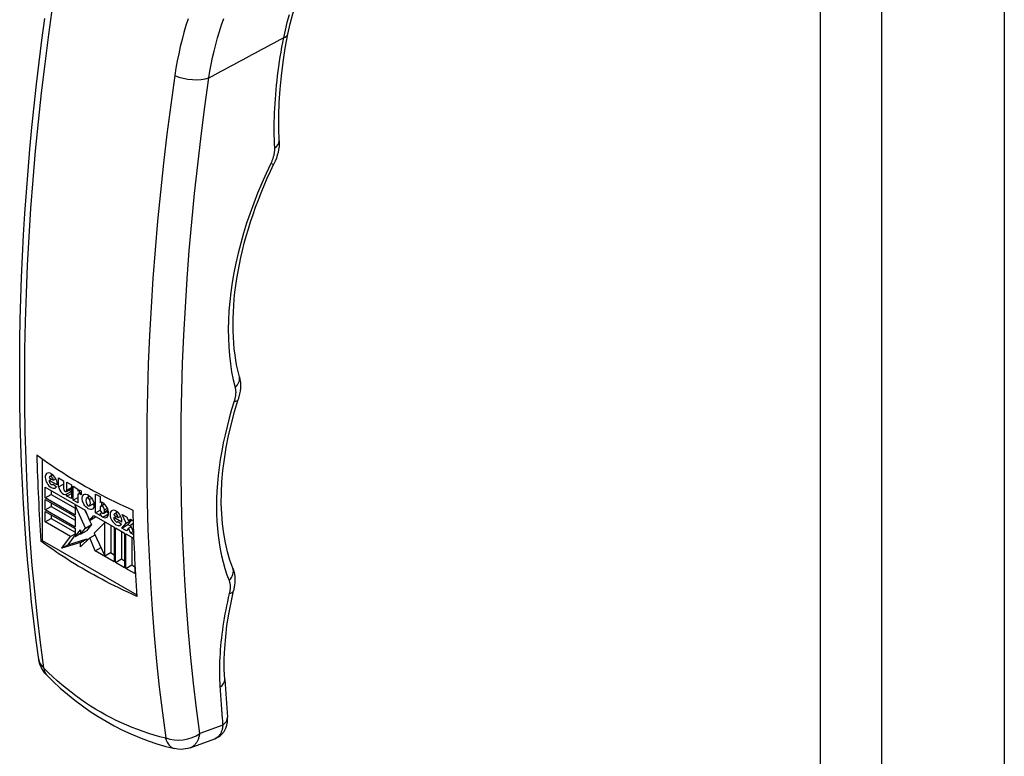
# Model space of a CAD drawing. Header units: inches. Extents: x 161 to 187.7, y 47.4 to 101.3.
# Tile 3 of 6: x 183.3 to 186.9, y 63.6 to 66.3. Entities that reach past the tile are written whole.
import ezdxf

# ---------------------------------------------------------------- set-up
doc = ezdxf.new("R2010")
doc.units = ezdxf.units.IN
doc.header["$MEASUREMENT"] = 0
doc.layers.add('Visible Edges(ANSI)', color=7, linetype='Continuous', lineweight=25)
doc.layers.add('Visible Tangent Edges(ANSI)', color=7, linetype='Continuous', lineweight=25)

msp = doc.modelspace()

# ---------------------------------------------------------------- linework, layer by layer
at = {"layer": 'Visible Edges(ANSI)'}
for p, q in [((186.8965, 86.5478), (186.8965, 47.7298)), ((183.3487, 64.7074), (183.3487, 64.406)), ((183.3743, 64.637), (183.3902, 64.6279)), ((183.3745, 64.6277), (183.3824, 64.6323)), ((183.4041, 64.6106), (183.3745, 64.6277)), ((183.3766, 64.6422), (183.3879, 64.6486)), ((183.3902, 64.6279), (183.3995, 64.6332)), ((183.4094, 64.6367), (183.4276, 64.6262)), ((183.4094, 64.6034), (183.4094, 64.6367)), ((183.4276, 64.6262), (183.4276, 64.5976)), ((183.3601, 64.602), (183.5073, 64.5172)), ((183.3601, 64.563), (183.3601, 64.602)), ((183.3823, 64.5892), (183.3823, 64.5758)), ((183.3879, 64.612), (183.3901, 64.6133)), ((183.3895, 64.6137), (183.4021, 64.6043)), ((183.4094, 64.6034), (183.4276, 64.6139)), ((183.4381, 64.5864), (183.4567, 64.5971)), ((183.4398, 64.6208), (183.4567, 64.611)), ((183.4398, 64.5921), (183.4398, 64.6208)), ((183.4398, 64.5921), (183.4567, 64.6018)), ((183.4398, 64.5775), (183.4567, 64.5872)), ((183.4567, 64.611), (183.4567, 64.5602)), ((183.463, 64.555), (183.463, 64.6059)), ((183.463, 64.6059), (183.4805, 64.5958)), ((183.4805, 64.5958), (183.4805, 64.5889)), ((183.4805, 64.5889), (183.4825, 64.59)), ((183.4852, 64.5906), (183.4852, 64.5801)), ((183.4931, 64.5885), (183.4931, 64.5744)), ((183.3601, 64.563), (183.3823, 64.5758)), ((183.4706, 64.4993), (183.3601, 64.563)), ((183.3601, 64.5576), (183.4706, 64.494)), ((183.3601, 64.5186), (183.3601, 64.5576)), ((183.3823, 64.5758), (183.4706, 64.525)), ((183.4398, 64.5699), (183.4567, 64.5796)), ((183.4398, 64.5699), (183.4398, 64.5775)), ((183.4567, 64.5602), (183.4398, 64.5699)), ((183.463, 64.555), (183.4805, 64.5651)), ((183.4805, 64.5449), (183.463, 64.555)), ((183.4805, 64.5743), (183.4805, 64.5449)), ((183.4823, 64.5784), (183.4931, 64.5846)), ((183.4931, 64.5744), (183.4868, 64.578)), ((183.5136, 64.5636), (183.5243, 64.5698)), ((183.5238, 64.5573), (183.5315, 64.5617)), ((183.5457, 64.5774), (183.5625, 64.5676)), ((183.5457, 64.5077), (183.5457, 64.5774)), ((183.5625, 64.5676), (183.5625, 64.5466)), ((183.3601, 64.5186), (183.3823, 64.5314)), ((183.4706, 64.455), (183.3601, 64.5186)), ((183.3823, 64.5448), (183.3823, 64.5314)), ((183.3823, 64.5314), (183.4706, 64.4806)), ((183.4706, 64.5357), (183.4729, 64.537)), ((183.4706, 64.5357), (183.4706, 64.4993)), ((183.5083, 64.4516), (183.4706, 64.5357)), ((183.5067, 64.5175), (183.5127, 64.5043)), ((183.5073, 64.5172), (183.5228, 64.48)), ((183.5235, 64.5335), (183.5398, 64.5429)), ((183.5457, 64.5077), (183.563, 64.5177)), ((183.5625, 64.5466), (183.5631, 64.5469)), ((183.5625, 64.5279), (183.5625, 64.521)), ((183.5649, 64.533), (183.5784, 64.5408)), ((183.5679, 64.5474), (183.5679, 64.5348)), ((183.5761, 64.5067), (183.5927, 64.5162)), ((183.5784, 64.5118), (183.5784, 64.5187)), ((183.3601, 64.5132), (183.4706, 64.4496)), ((183.3601, 64.4742), (183.3601, 64.5132)), ((183.3601, 64.4742), (183.3823, 64.4871)), ((183.3823, 64.5004), (183.3823, 64.4871)), ((183.3823, 64.4871), (183.4706, 64.4363)), ((183.4706, 64.494), (183.4706, 64.455)), ((183.5228, 64.48), (183.5397, 64.4985)), ((183.5228, 64.48), (183.5451, 64.4928)), ((183.5234, 64.4803), (183.5306, 64.4644)), ((183.5397, 64.4985), (183.6141, 64.4557)), ((183.5467, 64.4945), (183.5451, 64.4928)), ((183.5625, 64.498), (183.5457, 64.5077)), ((183.5625, 64.5049), (183.5687, 64.5085)), ((183.5625, 64.5049), (183.5625, 64.498)), ((183.6132, 64.4995), (183.629, 64.4903)), ((183.6133, 64.4902), (183.6213, 64.4948)), ((183.643, 64.4731), (183.6133, 64.4902)), ((183.6155, 64.5046), (183.6267, 64.5111)), ((183.629, 64.4903), (183.6384, 64.4957)), ((183.6433, 64.5024), (183.6601, 64.4927)), ((183.6591, 64.4699), (183.6433, 64.5024)), ((183.6591, 64.4699), (183.6794, 64.4816)), ((183.6601, 64.4927), (183.6667, 64.4797)), ((183.68, 64.4812), (183.6649, 64.4647)), ((183.6667, 64.4797), (183.674, 64.4847)), ((183.6667, 64.4797), (183.6747, 64.4843)), ((183.674, 64.4847), (183.6838, 64.4791)), ((183.453, 64.4207), (183.3601, 64.4742)), ((183.4706, 64.4496), (183.4706, 64.4213)), ((183.4706, 64.4213), (183.4898, 64.4447)), ((183.4898, 64.429), (183.5083, 64.4516)), ((183.4898, 64.4447), (183.4898, 64.429)), ((183.5083, 64.4516), (183.5306, 64.4644)), ((183.5306, 64.4644), (183.512, 64.4418)), ((183.5804, 64.4728), (183.5407, 64.4329)), ((183.5804, 64.4728), (183.5824, 64.474)), ((183.5804, 64.3496), (183.5804, 64.4728)), ((183.6027, 64.3625), (183.6027, 64.4623)), ((183.6141, 64.4557), (183.6141, 64.3279)), ((183.6188, 64.453), (183.6525, 64.4336)), ((183.6188, 64.3252), (183.6188, 64.453)), ((183.6268, 64.4744), (183.629, 64.4757)), ((183.6284, 64.4762), (183.6409, 64.4667)), ((183.6426, 64.4519), (183.6591, 64.4699)), ((183.6426, 64.4519), (183.6649, 64.4647)), ((183.6595, 64.4422), (183.6426, 64.4519)), ((183.6674, 64.4514), (183.6595, 64.4422)), ((183.6649, 64.4647), (183.6761, 64.4583)), ((183.6674, 64.4514), (183.6768, 64.4568)), ((183.674, 64.4338), (183.6674, 64.4514)), ((183.6842, 64.4689), (183.675, 64.4608)), ((183.675, 64.4608), (183.6853, 64.437)), ((183.3444, 64.4035), (183.3487, 64.406)), ((183.3487, 64.406), (183.6976, 64.2051)), ((183.4213, 64.3778), (183.453, 64.4207)), ((183.4706, 64.4271), (183.4435, 64.3906)), ((183.4435, 64.3906), (183.513, 64.412)), ((183.453, 64.4207), (183.4706, 64.4308)), ((183.4706, 64.4213), (183.4898, 64.4324)), ((183.4898, 64.429), (183.512, 64.4418)), ((183.5248, 64.4155), (183.4907, 64.3831)), ((183.4907, 64.3992), (183.513, 64.412)), ((183.513, 64.412), (183.513, 64.4043)), ((183.5248, 64.4155), (183.5438, 64.4264)), ((183.5447, 64.3679), (183.5248, 64.4155)), ((183.5407, 64.4329), (183.5804, 64.3496)), ((183.641, 64.4402), (183.641, 64.3381)), ((183.6525, 64.4336), (183.6525, 64.3058)), ((183.6572, 64.4309), (183.6862, 64.4142)), ((183.6572, 64.3031), (183.6572, 64.4309)), ((183.674, 64.4338), (183.6842, 64.4397)), ((183.6857, 64.4271), (183.674, 64.4338)), ((183.6794, 64.4181), (183.6794, 64.316)), ((183.4907, 64.3992), (183.4213, 64.3778)), ((183.4213, 64.3778), (183.4435, 64.3906)), ((183.4907, 64.3831), (183.4907, 64.3992)), ((183.5447, 64.3679), (183.5659, 64.3801)), ((183.6141, 64.3279), (183.5447, 64.3679)), ((183.5804, 64.3496), (183.6027, 64.3625)), ((183.6007, 64.3613), (183.6141, 64.3536)), ((183.6188, 64.3252), (183.641, 64.3381)), ((183.641, 64.3381), (183.6525, 64.3315)), ((183.6525, 64.3058), (183.6188, 64.3252)), ((183.6572, 64.3031), (183.6794, 64.316)), ((183.6909, 64.2837), (183.6572, 64.3031)), ((183.6794, 64.316), (183.6909, 64.3094)), ((183.6909, 64.3155), (183.6909, 64.2837)), ((183.8947, 63.642), (183.985, 63.6751))]:
    msp.add_line(p, q, dxfattribs=at)
at = {"layer": 'Visible Edges(ANSI)', "flags": 128}
for points in [[(184.2548, 66.2725), (184.2631, 66.3104), (184.2732, 66.348), (184.2849, 66.3855), (184.2982, 66.4226), (184.3131, 66.4594), (184.3295, 66.4958), (184.3473, 66.5316), (184.3666, 66.567), (184.3872, 66.6019), (184.4091, 66.6363), (184.4324, 66.6702), (184.4569, 66.7036), (184.4825, 66.7365), (184.5092, 66.7688), (184.5369, 66.8004), (184.5656, 66.8315)], [(183.3362, 63.9678), (183.3269, 64.0377), (183.3182, 64.1081), (183.3101, 64.179), (183.3028, 64.2505), (183.2961, 64.3224), (183.29, 64.3948), (183.2847, 64.4677), (183.28, 64.5411), (183.2759, 64.6149), (183.2726, 64.6892), (183.2699, 64.7639), (183.268, 64.839), (183.2666, 64.9145), (183.266, 64.9905), (183.2661, 65.0668), (183.2668, 65.1435), (183.2682, 65.2206), (183.2703, 65.298), (183.273, 65.3758), (183.2764, 65.4539), (183.2806, 65.5323), (183.2853, 65.611), (183.2908, 65.69), (183.2969, 65.7693), (183.3037, 65.8488), (183.3111, 65.9286), (183.3193, 66.0086), (183.328, 66.0889), (183.3375, 66.1694), (183.3476, 66.2501), (183.3583, 66.3309)], [(184.2228, 65.88), (184.2213, 65.926), (184.2214, 65.973), (184.223, 66.021), (184.2262, 66.0699), (184.231, 66.1195), (184.2374, 66.1699), (184.2453, 66.2209), (184.2548, 66.2725)], [(184.2228, 65.88), (184.223, 65.8693), (184.2223, 65.8585), (184.2209, 65.8476), (184.2188, 65.8368), (184.216, 65.826), (184.2125, 65.8152), (184.2084, 65.8045), (184.2036, 65.7941)], [(184.0759, 65.0099), (184.0711, 65.0291), (184.0669, 65.0488), (184.0632, 65.0691), (184.06, 65.0899), (184.0574, 65.1112), (184.0554, 65.133), (184.0539, 65.1552), (184.053, 65.1778), (184.0527, 65.2009), (184.053, 65.2244), (184.0538, 65.2482), (184.0552, 65.2723), (184.0572, 65.2968), (184.0598, 65.3216), (184.063, 65.3467), (184.0667, 65.372), (184.0711, 65.3976), (184.076, 65.4234), (184.0815, 65.4494), (184.0876, 65.4755), (184.0943, 65.5018), (184.1015, 65.5282), (184.1093, 65.5548), (184.1176, 65.5814), (184.1265, 65.608), (184.136, 65.6348), (184.146, 65.6615), (184.1565, 65.6882), (184.1676, 65.7148), (184.1791, 65.7414), (184.1911, 65.7678), (184.2036, 65.7941)], [(184.0759, 65.0099), (184.0782, 64.999), (184.0796, 64.9883), (184.08, 64.9776), (184.0797, 64.967), (184.0787, 64.9565), (184.0769, 64.9461), (184.0717, 64.9257)], [(184.0517, 64.3041), (184.0411, 64.3336), (184.032, 64.3647), (184.0244, 64.3975), (184.0183, 64.4317), (184.0137, 64.4674), (184.0108, 64.5044), (184.0094, 64.5427), (184.0097, 64.5821), (184.0117, 64.6225), (184.0153, 64.6639), (184.0206, 64.7061), (184.0276, 64.7491), (184.0362, 64.7926), (184.0464, 64.8366), (184.0583, 64.881), (184.0717, 64.9257)], [(183.3291, 64.7217), (183.3423, 64.712), (183.3558, 64.7023), (183.3693, 64.6928), (183.383, 64.6835), (183.3967, 64.6742), (183.4105, 64.6651), (183.4245, 64.6561), (183.4384, 64.6473), (183.4525, 64.6386), (183.4665, 64.6301), (183.4806, 64.6217), (183.4947, 64.6135), (183.509, 64.6054), (183.5235, 64.5973), (183.5383, 64.5892), (183.5534, 64.5811), (183.5687, 64.5731), (183.5843, 64.565), (183.6001, 64.5571), (183.6162, 64.5492), (183.6325, 64.5413), (183.649, 64.5335), (183.6657, 64.5258), (183.6826, 64.5181)], [(183.698, 64.1999), (183.681, 64.2076), (183.6643, 64.2153), (183.6478, 64.2231), (183.6315, 64.231), (183.6155, 64.2389), (183.5996, 64.2468), (183.5841, 64.2549), (183.5687, 64.2629), (183.5537, 64.271), (183.5389, 64.2791), (183.5243, 64.2872), (183.5101, 64.2953), (183.496, 64.3035), (183.4819, 64.3119), (183.4678, 64.3204), (183.4538, 64.3291), (183.4398, 64.3379), (183.4259, 64.3469), (183.412, 64.356), (183.3983, 64.3653), (183.3846, 64.3747), (183.3711, 64.3842), (183.3577, 64.3938), (183.3444, 64.4035)], [(184.0517, 64.3041), (184.0552, 64.2935), (184.0576, 64.2829), (184.0591, 64.2723), (184.0597, 64.2618), (184.0595, 64.2514), (184.0586, 64.2411), (184.0549, 64.2208)], [(184.022, 63.8933), (184.0205, 63.9309), (184.0205, 63.9697), (184.0222, 64.0095), (184.0255, 64.0504), (184.0304, 64.092), (184.037, 64.1344), (184.0452, 64.1774), (184.0549, 64.2208)], [(183.3644, 63.9107), (183.3583, 63.9174), (183.3535, 63.9238), (183.346, 63.9364), (183.3404, 63.9501), (183.3381, 63.9582), (183.3362, 63.9678)], [(183.3644, 63.9107), (183.3896, 63.8858), (183.4155, 63.8619), (183.4421, 63.8389), (183.4694, 63.8169), (183.4972, 63.7959), (183.5257, 63.776), (183.5548, 63.7571), (183.5844, 63.7394), (183.6145, 63.7228), (183.6451, 63.7072), (183.6763, 63.6929), (183.7079, 63.6796), (183.7399, 63.6676), (183.7722, 63.6567), (183.8048, 63.6471), (183.8377, 63.6387)], [(183.985, 63.6751), (183.9919, 63.6781), (183.9986, 63.6818), (184.0048, 63.6862), (184.0104, 63.6912), (184.0195, 63.7022), (184.0258, 63.7137), (184.0297, 63.725), (184.0318, 63.7356), (184.0325, 63.7455), (184.0322, 63.7548)], [(183.8947, 63.642), (183.8861, 63.6393), (183.8778, 63.6375), (183.8699, 63.6364), (183.8624, 63.636), (183.8491, 63.6367), (183.8377, 63.6387)]]:
    msp.add_lwpolyline(points, dxfattribs=at)
at = {"layer": 'Visible Edges(ANSI)'}
for centre, major_axis, ratio, start_param, end_param in [((189.7493, 68.6577), (4.5334, 7.8723), 0.578093, 2.386423, 2.430523), ((183.3822, 64.6271), (0.0156, -0.0272), 0.578093, 0.637511, 6.609325), ((183.3823, 64.6217), (0.0056, -0.00973), 0.578093, 3.761469, 6.640742), ((183.3822, 64.6324), (-0.0056, 0.00973), 0.578093, 3.928917, 7.07051), ((183.4045, 64.6399), (0.0156, -0.0272), 0.578093, 3.929795, 4.18156), ((183.4262, 64.5976), (0.0121, -0.0211), 0.578093, 4.124151, 6.407643), ((183.4337, 64.594), (0.00437, -0.00759), 0.578093, 3.928925, 7.290566), ((183.4485, 64.6104), (0.0121, -0.0211), 0.578093, 5.409909, 5.994038), ((183.4934, 64.5688), (-0.0119, 0.0207), 0.578093, 5.517193, 6.366997), ((183.4868, 64.5707), (-0.00444, 0.0077), 0.578093, 5.499721, 7.070517), ((183.5288, 64.5428), (-0.0131, 0.0227), 0.578093, 0.21218, 1.374755), ((183.5185, 64.5551), (-0.0049, 0.00851), 0.578093, 4.637114, 6.362454), ((183.5408, 64.5614), (0.0155, -0.027), 0.578093, 3.937385, 4.191898), ((183.5083, 64.5545), (0.0131, -0.0227), 0.578093, 0.179178, 1.365034), ((183.5186, 64.5421), (0.0049, -0.00851), 0.578093, 4.648567, 6.280425), ((183.5408, 64.5614), (0.0155, -0.027), 0.578093, 5.234605, 5.487393), ((183.5719, 64.5309), (-0.0091, 0.0158), 0.578093, 5.404947, 6.312036), ((183.5705, 64.5233), (-0.0056, 0.00973), 0.578093, 3.928925, 7.070517), ((183.5705, 64.5164), (0.0056, -0.00973), 0.578093, 3.928925, 7.070517), ((183.5709, 64.5198), (0.0163, -0.0283), 0.578093, 5.594494, 8.54654), ((183.6211, 64.4895), (0.0156, -0.0272), 0.578093, 0.637518, 6.609325), ((183.6434, 64.5024), (0.0156, -0.0272), 0.578093, 3.929795, 4.18156), ((190.1029, 68.4541), (-4.5334, -7.8723), 0.578093, 5.528015, 5.572116), ((183.5721, 64.5048), (-0.0075, 0.013), 0.578093, 1.238576, 2.452902), ((183.5944, 64.5176), (0.0075, -0.013), 0.578093, 4.733772, 5.465122), ((183.6212, 64.4842), (0.0056, -0.00973), 0.578093, 3.761527, 6.640687), ((183.6211, 64.4949), (-0.0056, 0.00973), 0.578093, 3.928925, 7.070517), ((189.9636, 67.8749), (-4.207, -7.3692), 0.572216, 5.567504, 5.588454)]:
    msp.add_ellipse(centre, major_axis=major_axis, ratio=ratio, start_param=start_param, end_param=end_param, dxfattribs=at)
msp.add_ellipse((183.5185, 64.5486), major_axis=(0.0155, -0.027), ratio=0.578093, dxfattribs=at)
at = {"layer": 'Visible Tangent Edges(ANSI)'}
for p, q in [((186.217, 86.2876), (186.217, 47.4696)), ((186.4447, 47.4696), (186.4447, 86.2876)), ((183.4868, 64.578), (183.4931, 64.5816)), ((183.5784, 64.5187), (183.5895, 64.5251)), ((183.5784, 64.5118), (183.5917, 64.5195)), ((183.5731, 64.4919), (183.5939, 64.5039)), ((184.0147, 63.7256), (183.9302, 63.6947))]:
    msp.add_line(p, q, dxfattribs=at)
at = {"layer": 'Visible Tangent Edges(ANSI)', "flags": 128}
for points in [[(183.3547, 63.9369), (183.3424, 64.0299), (183.3313, 64.1238), (183.3213, 64.2186), (183.3126, 64.3144), (183.305, 64.411), (183.2986, 64.5085), (183.2934, 64.6069), (183.2894, 64.706), (183.2866, 64.806), (183.285, 64.9067), (183.2846, 65.0081), (183.2854, 65.1102), (183.2875, 65.213), (183.2907, 65.3165), (183.2951, 65.4205), (183.3007, 65.5252), (183.3075, 65.6304), (183.3156, 65.7361), (183.3248, 65.8423), (183.3352, 65.9489), (183.3467, 66.056), (183.3595, 66.1635), (183.3734, 66.2714), (183.3885, 66.3796)], [(183.9636, 66.1114), (183.9677, 66.1365), (183.9723, 66.1613), (183.9774, 66.1861), (183.983, 66.2106), (183.9891, 66.235), (183.9957, 66.2591), (184.0028, 66.283), (184.0104, 66.3067), (184.0185, 66.3302)], [(184.2597, 66.344), (184.2516, 66.3161), (184.2445, 66.288), (184.2382, 66.2598)], [(183.887, 66.3296), (183.879, 66.3043), (183.8715, 66.2788), (183.8645, 66.253), (183.8581, 66.2269), (183.8523, 66.2006), (183.847, 66.1742), (183.8423, 66.1475), (183.8381, 66.1207)], [(183.9636, 66.1114), (183.9751, 66.1176), (183.9865, 66.1238), (183.998, 66.13), (184.0094, 66.1362), (184.0208, 66.1423), (184.0323, 66.1485), (184.0437, 66.1547), (184.0552, 66.1609), (184.0666, 66.1671), (184.0781, 66.1732), (184.0895, 66.1794), (184.1009, 66.1856), (184.1124, 66.1918), (184.1238, 66.198), (184.1353, 66.2042), (184.1467, 66.2103), (184.1581, 66.2165), (184.1696, 66.2227), (184.181, 66.2289), (184.1925, 66.2351), (184.2039, 66.2413), (184.2154, 66.2474), (184.2268, 66.2536), (184.2382, 66.2598)], [(184.2382, 66.2598), (184.2348, 66.242), (184.2315, 66.2243), (184.2285, 66.2066), (184.2256, 66.189), (184.2228, 66.1715), (184.2203, 66.154), (184.2179, 66.1365), (184.2157, 66.1192), (184.2137, 66.1019), (184.2119, 66.0847), (184.2102, 66.0675), (184.2088, 66.0505), (184.2075, 66.0335), (184.2064, 66.0166), (184.2054, 65.9998), (184.2047, 65.983), (184.2041, 65.9664), (184.2037, 65.9499), (184.2035, 65.9334), (184.2035, 65.9171), (184.2037, 65.9008), (184.204, 65.8847), (184.2046, 65.8687), (184.2053, 65.8528)], [(183.8381, 66.1207), (183.823, 66.0125), (183.8091, 65.9046), (183.7964, 65.7971), (183.7848, 65.69), (183.7744, 65.5834), (183.7652, 65.4772), (183.7572, 65.3714), (183.7504, 65.2663), (183.7447, 65.1616), (183.7403, 65.0576), (183.7371, 64.9541), (183.7351, 64.8513), (183.7342, 64.7492), (183.7346, 64.6478), (183.7362, 64.5471), (183.739, 64.4471), (183.743, 64.348), (183.7482, 64.2496), (183.7546, 64.1521), (183.7622, 64.0555), (183.771, 63.9597), (183.7809, 63.8649), (183.792, 63.7709), (183.8043, 63.678)], [(183.9302, 63.6947), (183.9181, 63.7867), (183.9071, 63.8796), (183.8972, 63.9734), (183.8885, 64.0682), (183.881, 64.1638), (183.8747, 64.2602), (183.8696, 64.3575), (183.8656, 64.4556), (183.8628, 64.5545), (183.8613, 64.6542), (183.8609, 64.7545), (183.8617, 64.8556), (183.8637, 64.9573), (183.8669, 65.0596), (183.8712, 65.1626), (183.8768, 65.2661), (183.8836, 65.3702), (183.8915, 65.4748), (183.9006, 65.5798), (183.9109, 65.6854), (183.9223, 65.7913), (183.935, 65.8977), (183.9487, 66.0044), (183.9636, 66.1114)], [(184.2053, 65.8528), (184.2053, 65.8506), (184.2054, 65.8484), (184.2053, 65.8462), (184.2052, 65.844), (184.2051, 65.8417), (184.2049, 65.8394), (184.2046, 65.837), (184.2043, 65.8347), (184.2039, 65.8323), (184.2035, 65.8299), (184.203, 65.8275), (184.2025, 65.8251), (184.2019, 65.8227), (184.2012, 65.8202), (184.2005, 65.8178), (184.1998, 65.8153), (184.199, 65.8128), (184.1981, 65.8104), (184.1972, 65.8079), (184.1962, 65.8054), (184.1952, 65.803), (184.1942, 65.8005), (184.1931, 65.7981), (184.1919, 65.7957)], [(184.1919, 65.7957), (184.1748, 65.7595), (184.1585, 65.7229), (184.1432, 65.6862), (184.1288, 65.6493), (184.1153, 65.6124), (184.1029, 65.5754), (184.0914, 65.5385), (184.081, 65.5018), (184.0716, 65.4653), (184.0633, 65.4289), (184.056, 65.3929), (184.0498, 65.3571), (184.0447, 65.3217), (184.0407, 65.2868), (184.0377, 65.2523), (184.0358, 65.2183), (184.0351, 65.1848), (184.0354, 65.152), (184.0368, 65.1199), (184.0393, 65.0884), (184.0429, 65.0577), (184.0476, 65.0278), (184.0534, 64.9987), (184.0602, 64.9705)], [(184.0602, 64.9705), (184.0607, 64.9687), (184.0611, 64.9669), (184.0614, 64.965), (184.0617, 64.9631), (184.0619, 64.9612), (184.0621, 64.9592), (184.0623, 64.9572), (184.0624, 64.9551), (184.0624, 64.953), (184.0624, 64.9509), (184.0623, 64.9488), (184.0622, 64.9466), (184.062, 64.9445), (184.0618, 64.9423), (184.0615, 64.94), (184.0612, 64.9378), (184.0608, 64.9355), (184.0604, 64.9332), (184.0599, 64.9309), (184.0594, 64.9286), (184.0588, 64.9263), (184.0582, 64.924), (184.0575, 64.9217), (184.0568, 64.9193)], [(184.0568, 64.9193), (184.0473, 64.8884), (184.0386, 64.8575), (184.0305, 64.8267), (184.0232, 64.796), (184.0167, 64.7656), (184.0108, 64.7352), (184.0058, 64.7052), (184.0015, 64.6754), (183.998, 64.6459), (183.9953, 64.6167), (183.9933, 64.5879), (183.9921, 64.5594), (183.9917, 64.5314), (183.9921, 64.5039), (183.9932, 64.4768), (183.9951, 64.4502), (183.9978, 64.4241), (184.0013, 64.3985), (184.0055, 64.3736), (184.0105, 64.3492), (184.0163, 64.3255), (184.0228, 64.3024), (184.0301, 64.28), (184.0381, 64.2583)], [(184.0381, 64.2583), (184.0387, 64.2567), (184.0392, 64.255), (184.0397, 64.2533), (184.0402, 64.2516), (184.0406, 64.2498), (184.0409, 64.248), (184.0412, 64.2462), (184.0415, 64.2443), (184.0417, 64.2424), (184.0418, 64.2404), (184.042, 64.2384), (184.042, 64.2364), (184.042, 64.2344), (184.042, 64.2323), (184.0419, 64.2302), (184.0418, 64.2281), (184.0416, 64.2259), (184.0414, 64.2238), (184.0411, 64.2216), (184.0407, 64.2194), (184.0404, 64.2171), (184.0399, 64.2149), (184.0394, 64.2126), (184.0389, 64.2104)], [(184.0389, 64.2104), (184.0353, 64.1953), (184.0319, 64.1802), (184.0287, 64.1651), (184.0257, 64.1501), (184.0228, 64.1351), (184.0202, 64.1202), (184.0177, 64.1053), (184.0154, 64.0905), (184.0133, 64.0757), (184.0114, 64.0611), (184.0096, 64.0464), (184.0081, 64.0319), (184.0068, 64.0175), (184.0056, 64.0031), (184.0046, 63.9889), (184.0039, 63.9747), (184.0033, 63.9606), (184.0029, 63.9467), (184.0027, 63.9328), (184.0026, 63.9191), (184.0028, 63.9055), (184.0032, 63.8919), (184.0037, 63.8785), (184.0045, 63.8653)], [(183.3556, 63.9351), (183.3556, 63.9352), (183.3555, 63.9352), (183.3555, 63.9353), (183.3554, 63.9354), (183.3554, 63.9354), (183.3553, 63.9355), (183.3553, 63.9356), (183.3552, 63.9357), (183.3552, 63.9357), (183.3551, 63.9358), (183.3551, 63.9359), (183.355, 63.936), (183.355, 63.9361), (183.3549, 63.9362), (183.3549, 63.9362), (183.3549, 63.9363), (183.3548, 63.9364), (183.3548, 63.9365), (183.3548, 63.9366), (183.3548, 63.9366), (183.3547, 63.9367), (183.3547, 63.9368), (183.3547, 63.9369), (183.3547, 63.9369)], [(183.8034, 63.6772), (183.7828, 63.6825), (183.7622, 63.6883), (183.7418, 63.6946), (183.7214, 63.7014), (183.7012, 63.7086), (183.6812, 63.7164), (183.6613, 63.7246), (183.6416, 63.7334), (183.6221, 63.7426), (183.6027, 63.7522), (183.5836, 63.7624), (183.5647, 63.773), (183.546, 63.784), (183.5275, 63.7956), (183.5092, 63.8075), (183.4912, 63.82), (183.4733, 63.8329), (183.4557, 63.8462), (183.4384, 63.86), (183.4213, 63.8742), (183.4045, 63.8888), (183.3879, 63.9039), (183.3716, 63.9193), (183.3556, 63.9351)], [(184.0045, 63.8653), (184.0048, 63.8594), (184.0052, 63.8536), (184.0056, 63.8477), (184.006, 63.8419), (184.0064, 63.836), (184.0068, 63.8302), (184.0072, 63.8244), (184.0076, 63.8185), (184.008, 63.8127), (184.0084, 63.8069), (184.0088, 63.801), (184.0093, 63.7952), (184.0097, 63.7894), (184.0101, 63.7836), (184.0106, 63.7778), (184.011, 63.772), (184.0114, 63.7662), (184.0119, 63.7604), (184.0124, 63.7546), (184.0128, 63.7488), (184.0133, 63.743), (184.0137, 63.7372), (184.0142, 63.7314), (184.0147, 63.7256)], [(184.0147, 63.7256), (184.0145, 63.7225), (184.0142, 63.7195), (184.0138, 63.7166), (184.0133, 63.7137), (184.0127, 63.7109), (184.012, 63.7081), (184.0112, 63.7054), (184.0103, 63.7028), (184.0094, 63.7003), (184.0083, 63.6979), (184.0072, 63.6956), (184.006, 63.6933), (184.0047, 63.6912), (184.0033, 63.6892), (184.0018, 63.6873), (184.0002, 63.6854), (183.9986, 63.6837), (183.9968, 63.6821), (183.995, 63.6807), (183.9932, 63.6793), (183.9912, 63.6781), (183.9892, 63.6769), (183.9872, 63.676), (183.985, 63.6751)], [(183.8947, 63.642), (183.8971, 63.643), (183.8993, 63.644), (183.9016, 63.6452), (183.9037, 63.6466), (183.9058, 63.648), (183.9079, 63.6496), (183.9098, 63.6513), (183.9117, 63.6531), (183.9135, 63.655), (183.9152, 63.6571), (183.9169, 63.6592), (183.9184, 63.6614), (183.9199, 63.6637), (183.9213, 63.6662), (183.9226, 63.6687), (183.9238, 63.6713), (183.9249, 63.674), (183.926, 63.6767), (183.9269, 63.6796), (183.9278, 63.6825), (183.9285, 63.6855), (183.9292, 63.6885), (183.9297, 63.6916), (183.9302, 63.6947)], [(183.8043, 63.678), (183.8043, 63.6779), (183.8044, 63.6779), (183.8044, 63.6778), (183.8043, 63.6777), (183.8043, 63.6777), (183.8043, 63.6776), (183.8043, 63.6776), (183.8043, 63.6775), (183.8043, 63.6775), (183.8042, 63.6774), (183.8042, 63.6774), (183.8042, 63.6774), (183.8041, 63.6773), (183.8041, 63.6773), (183.804, 63.6773), (183.804, 63.6772), (183.8039, 63.6772), (183.8038, 63.6772), (183.8038, 63.6772), (183.8037, 63.6772), (183.8037, 63.6772), (183.8036, 63.6772), (183.8035, 63.6772), (183.8034, 63.6772)]]:
    msp.add_lwpolyline(points, dxfattribs=at)
at = {"layer": 'Visible Tangent Edges(ANSI)'}
for centre, major_axis, ratio, start_param, end_param in [((184.1968, 66.284), (0.0579, -0.0115), 0.413952, 5.586647, 6.283185), ((183.8946, 66.1517), (0.0974, -0.0141), 0.462948, 4.161578, 5.563856), ((184.1639, 65.877), (0.059, 0.003), 0.605869, 5.459361, 6.283185), ((184.1505, 65.8199), (0.0531, -0.0258), 0.105622, 5.655844, 6.283185), ((184.0188, 64.9947), (0.0571, 0.0152), 0.703219, 5.321284, 6.283185), ((184.0154, 64.9436), (0.0563, -0.0179), 0.293543, 5.627075, 6.283185), ((183.9967, 64.2825), (0.055, 0.0215), 0.738723, 5.23891, 6.283185), ((183.9975, 64.2347), (0.0574, -0.0139), 0.373747, 5.603929, 6.283185), ((183.4337, 63.9814), (-0.0975, -0.0136), 0.654801, 0, 0.540317), ((183.4346, 63.9796), (-0.0702, -0.069), 0.524515, 5.808547, 6.283185), ((183.9631, 63.8896), (0.0589, 0.0037), 0.615761, 5.45126, 6.283185), ((183.9733, 63.7499), (0.0589, 0.0049), 0.626806, 5.439035, 6.283185), ((183.8612, 63.7352), (0.0975, 0.0136), 0.654787, 4.001194, 5.403521), ((183.8604, 63.7345), (-0.0227, -0.0958), 0.599799, 5.486477, 6.283185)]:
    msp.add_ellipse(centre, major_axis=major_axis, ratio=ratio, start_param=start_param, end_param=end_param, dxfattribs=at)

doc.saveas('drawing.dxf')
